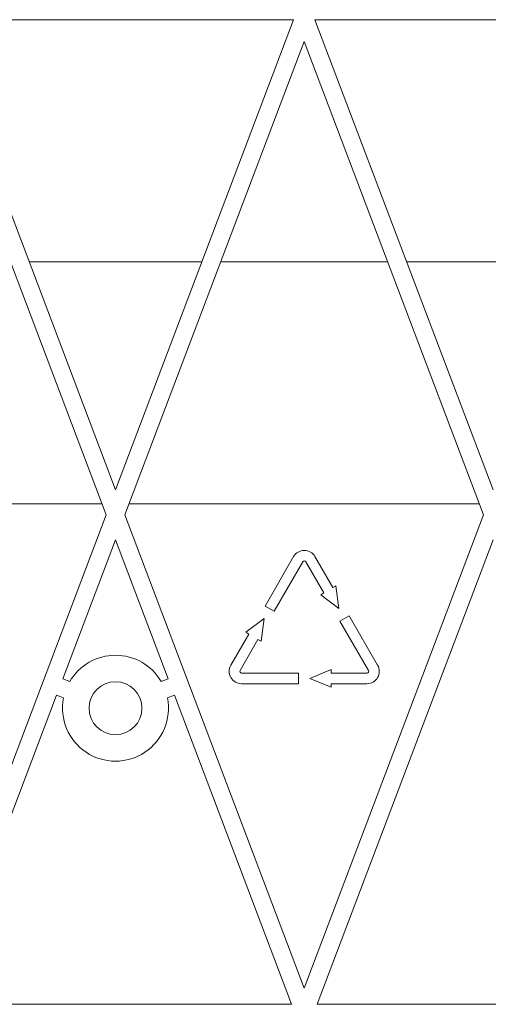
# Model space of a CAD drawing. Header units: millimetres. Extents: x -420 to 420, y -297 to 297.
# Tile 130 of 202: x 120 to 147, y -37 to 19. Entities that reach past the tile are written whole.
import ezdxf

# ---------------------------------------------------------------- set-up
doc = ezdxf.new("R2010")
doc.units = ezdxf.units.MM
doc.header["$MEASUREMENT"] = 0
doc.layers.add('layer 1', color=7, linetype='Continuous')

msp = doc.modelspace()

# ---------------------------------------------------------------- linework, layer by layer
at = {"layer": 'layer 1', "lineweight": 9}
for points in [[(135.606, 18.9499), (135.606, 18.9499), (115.4277, 18.9499), (115.4277, 18.9499)], [(115.4277, 18.9499), (115.4277, 18.9499), (125.5169, -7.6828), (125.5169, -7.6828)], [(135.606, 18.9499), (135.606, 18.9499), (125.5169, -7.6828), (125.5169, -7.6828)], [(156.9935, 18.9499), (156.9935, 18.9499), (136.8151, 18.9499), (136.8151, 18.9499)], [(146.9043, -7.6828), (146.9043, -7.6828), (136.8151, 18.9499), (136.8151, 18.9499)], [(114.8233, 17.723), (114.8233, 17.723), (124.9822, -9.0943), (124.9822, -9.0943)], [(126.0515, -9.0943), (126.0515, -9.0943), (136.2105, 17.723), (136.2105, 17.723)], [(146.3697, -9.0943), (146.3697, -9.0943), (136.2105, 17.723), (136.2105, 17.723)], [(130.4091, 5.2316), (130.4091, 5.2316), (120.6246, 5.2316), (120.6246, 5.2316)], [(140.9425, 5.2316), (140.9425, 5.2316), (131.4786, 5.2316), (131.4786, 5.2316)], [(151.7966, 5.2316), (151.7966, 5.2316), (142.012, 5.2316), (142.012, 5.2316)], [(124.745, -8.4686), (124.745, -8.4686), (104.9013, -8.4686), (104.9013, -8.4686)], [(146.1324, -8.4686), (146.1324, -8.4686), (126.2887, -8.4686), (126.2887, -8.4686)], [(124.9822, -9.0943), (124.9822, -9.0943), (114.8233, -35.9116), (114.8233, -35.9116)], [(126.0515, -9.0943), (126.0515, -9.0943), (136.2105, -35.9116), (136.2105, -35.9116)], [(136.2105, -35.9116), (136.2105, -35.9116), (146.3697, -9.0943), (146.3697, -9.0943)], [(122.5318, -18.3852), (122.5318, -18.3852), (125.5169, -10.5057), (125.5169, -10.5057)], [(125.5169, -10.5057), (125.5169, -10.5057), (128.5019, -18.3852), (128.5019, -18.3852)], [(136.9347, -36.823), (136.9347, -36.823), (146.9043, -10.5057), (146.9043, -10.5057)], [(135.6042, -11.4611), (135.6042, -11.4611), (133.9876, -14.2612), (133.9876, -14.2612)], [(137.8333, -13.2219), (137.8333, -13.2219), (136.8169, -11.4611), (136.8169, -11.4611)], [(134.5074, -14.5612), (134.5074, -14.5612), (136.1239, -11.7611), (136.1239, -11.7611)], [(136.2971, -11.7611), (136.2971, -11.7611), (137.3137, -13.5219), (137.3137, -13.5219)], [(138.0065, -13.1219), (138.0065, -13.1219), (137.8333, -13.2219), (137.8333, -13.2219)], [(138.1735, -14.4112), (138.1735, -14.4112), (138.0065, -13.1219), (138.0065, -13.1219)], [(137.3137, -13.5219), (137.3137, -13.5219), (137.1405, -13.6219), (137.1405, -13.6219)], [(137.1405, -13.6219), (137.1405, -13.6219), (138.1735, -14.4112), (138.1735, -14.4112)], [(133.9876, -14.2612), (133.9876, -14.2612), (134.5074, -14.5612), (134.5074, -14.5612)], [(133.93, -14.9612), (133.93, -14.9612), (132.897, -15.7504), (132.897, -15.7504)], [(133.763, -16.2504), (133.763, -16.2504), (133.93, -14.9612), (133.93, -14.9612)], [(138.7509, -14.8112), (138.7509, -14.8112), (138.2313, -15.1112), (138.2313, -15.1112)], [(140.3675, -17.6112), (140.3675, -17.6112), (138.7509, -14.8112), (138.7509, -14.8112)], [(138.2313, -15.1112), (138.2313, -15.1112), (139.8479, -17.9112), (139.8479, -17.9112)], [(133.0702, -15.8504), (133.0702, -15.8504), (132.0536, -17.6112), (132.0536, -17.6112)], [(132.5732, -17.9112), (132.5732, -17.9112), (133.5898, -16.1504), (133.5898, -16.1504)], [(132.897, -15.7504), (132.897, -15.7504), (133.0702, -15.8504), (133.0702, -15.8504)], [(133.5898, -16.1504), (133.5898, -16.1504), (133.763, -16.2504), (133.763, -16.2504)], [(122.5318, -18.3852), (122.5318, -18.3852), (122.9278, -18.5352), (122.9278, -18.5352)], [(128.5019, -18.3852), (128.5019, -18.3852), (128.1059, -18.5352), (128.1059, -18.5352)], [(135.8931, -18.0612), (135.8931, -18.0612), (132.6598, -18.0612), (132.6598, -18.0612)], [(135.8931, -18.6612), (135.8931, -18.6612), (135.8931, -18.0612), (135.8931, -18.0612)], [(137.7281, -17.8612), (137.7281, -17.8612), (136.5281, -18.3612), (136.5281, -18.3612)], [(136.5281, -18.3612), (136.5281, -18.3612), (137.7281, -18.8612), (137.7281, -18.8612)], [(137.7281, -18.0612), (137.7281, -18.0612), (137.7281, -17.8612), (137.7281, -17.8612)], [(139.7613, -18.0612), (139.7613, -18.0612), (137.7281, -18.0612), (137.7281, -18.0612)], [(132.6598, -18.6612), (132.6598, -18.6612), (135.8931, -18.6612), (135.8931, -18.6612)], [(137.7281, -18.6612), (137.7281, -18.6612), (139.7613, -18.6612), (139.7613, -18.6612)], [(137.7281, -18.8612), (137.7281, -18.8612), (137.7281, -18.6612), (137.7281, -18.6612)], [(115.5473, -36.823), (115.5473, -36.823), (122.1776, -19.3205), (122.1776, -19.3205)], [(122.1776, -19.3205), (122.1776, -19.3205), (122.5734, -19.4705), (122.5734, -19.4705)], [(128.8561, -19.3205), (128.8561, -19.3205), (128.4603, -19.4705), (128.4603, -19.4705)], [(128.8561, -19.3205), (128.8561, -19.3205), (135.4864, -36.823), (135.4864, -36.823)], [(115.5473, -36.823), (115.5473, -36.823), (135.4864, -36.823), (135.4864, -36.823)], [(136.9347, -36.823), (136.9347, -36.823), (156.8738, -36.823), (156.8738, -36.823)]]:
    msp.add_open_spline(points, degree=3, dxfattribs=at)
for points, knots in [([(136.8169, -11.4611), (136.6917, -11.2445), (136.4607, -11.1111), (136.2105, -11.1111), (136.2105, -11.1111), (135.9605, -11.1111), (135.7294, -11.2445), (135.6042, -11.4611)], [0, 0, 0, 0, 0.3333333, 0.3333333, 0.3333333, 0.3333333, 1, 1, 1, 1]), ([(136.2971, -11.7611), (136.2793, -11.7301), (136.2463, -11.7111), (136.2105, -11.7111), (136.2105, -11.7111), (136.1749, -11.7111), (136.1419, -11.7301), (136.1239, -11.7611)], [0, 0, 0, 0, 0.3333333, 0.3333333, 0.3333333, 0.3333333, 1, 1, 1, 1]), ([(128.1059, -18.5352), (127.5677, -17.6158), (126.5823, -17.0508), (125.5169, -17.0508), (125.5169, -17.0508), (124.4514, -17.0508), (123.466, -17.6158), (122.9278, -18.5352)], [0, 0, 0, 0, 0.3333333, 0.3333333, 0.3333333, 0.3333333, 1, 1, 1, 1]), ([(132.0536, -17.6112), (131.9286, -17.8278), (131.9286, -18.0946), (132.0536, -18.3112), (132.0536, -18.3112), (132.1786, -18.5278), (132.4098, -18.6612), (132.6598, -18.6612)], [0, 0, 0, 0, 0.3333333, 0.3333333, 0.3333333, 0.3333333, 1, 1, 1, 1]), ([(139.7613, -18.6612), (140.0113, -18.6612), (140.2425, -18.5278), (140.3675, -18.3112), (140.3675, -18.3112), (140.4925, -18.0946), (140.4925, -17.8278), (140.3675, -17.6112)], [0, 0, 0, 0, 0.3333333, 0.3333333, 0.3333333, 0.3333333, 1, 1, 1, 1]), ([(132.5732, -17.9112), (132.5554, -17.9422), (132.5554, -17.9802), (132.5732, -18.0112), (132.5732, -18.0112), (132.591, -18.0422), (132.624, -18.0612), (132.6598, -18.0612)], [0, 0, 0, 0, 0.3333333, 0.3333333, 0.3333333, 0.3333333, 1, 1, 1, 1]), ([(139.7613, -18.0612), (139.7971, -18.0612), (139.8301, -18.0422), (139.8479, -18.0112), (139.8479, -18.0112), (139.8657, -17.9802), (139.8657, -17.9422), (139.8479, -17.9112)], [0, 0, 0, 0, 0.3333333, 0.3333333, 0.3333333, 0.3333333, 1, 1, 1, 1]), ([(127.0169, -20.0509), (127.0169, -19.2225), (126.3453, -18.5508), (125.5169, -18.5508), (125.5169, -18.5508), (124.6884, -18.5508), (124.0168, -19.2223), (124.0168, -20.0509), (124.0168, -20.0509), (124.0168, -20.8793), (124.6884, -21.5509), (125.5169, -21.5509), (125.5169, -21.5509), (126.3453, -21.5509), (127.0169, -20.8793), (127.0169, -20.0509)], [0, 0, 0, 0, 0.2, 0.2, 0.2, 0.2, 0.4, 0.4, 0.4, 0.4, 0.6, 0.6, 0.6, 0.6, 1, 1, 1, 1]), ([(122.5734, -19.4705), (122.339, -20.6597), (122.8432, -21.8733), (123.8514, -22.5461), (123.8514, -22.5461), (124.8598, -23.2191), (126.1739, -23.2191), (127.1823, -22.5461), (127.1823, -22.5461), (128.1905, -21.8733), (128.6947, -20.6597), (128.4603, -19.4705)], [0, 0, 0, 0, 0.25, 0.25, 0.25, 0.25, 0.5, 0.5, 0.5, 0.5, 1, 1, 1, 1])]:
    msp.add_open_spline(points, degree=3, knots=knots, dxfattribs=at)

doc.saveas('drawing.dxf')
